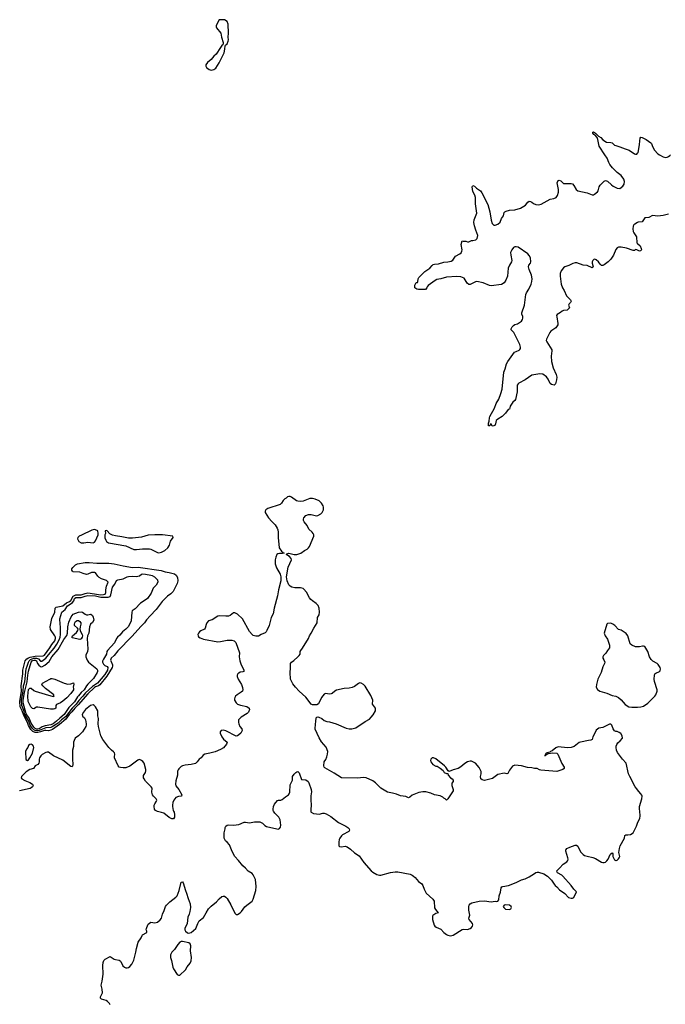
# Model space of a CAD drawing. Header units: inches. Extents: x 2143843 to 2212570, y 881249 to 1017455.
# Tile 39 of 54: x 2190594 to 2200421, y 947058 to 962057. Entities that reach past the tile are written whole.
import ezdxf

# ---------------------------------------------------------------- set-up
doc = ezdxf.new("R2010")
doc.units = ezdxf.units.IN
doc.header["$MEASUREMENT"] = 0
for name, color, linetype in [('C1994', 7, 'Continuous'), ('C1995', 7, 'Continuous'), ('C1996', 7, 'Continuous'), ('C2904', 7, 'Continuous'), ('C2905', 7, 'Continuous'), ('C2906', 7, 'Continuous')]:
    doc.layers.add(name, color=color, linetype=linetype)

msp = doc.modelspace()

# ---------------------------------------------------------------- linework, layer by layer
at = {"layer": 'C1994', "color": 6, "elevation": 500}
for points in [[(2191973, 947050), (2191961, 947070), (2191930, 947102), (2191910, 947115), (2191838, 947138), (2191825, 947150), (2191824, 947170), (2191853, 947230), (2191849, 947290), (2191836, 947350), (2191850, 947410), (2191863, 947517), (2191857, 947650), (2191864, 947696), (2191876, 947724), (2191897, 947743), (2191970, 947787), (2192030, 947746), (2192050, 947739), (2192110, 947730), (2192122, 947722), (2192134, 947710), (2192165, 947645), (2192190, 947622), (2192210, 947613), (2192230, 947613), (2192250, 947619), (2192270, 947633), (2192300, 947670), (2192330, 947731), (2192361, 947850), (2192370, 947910), (2192397, 948003), (2192445, 948070), (2192456, 948104), (2192465, 948115), (2192529, 948150), (2192529, 948170), (2192521, 948190), (2192523, 948210), (2192527, 948230), (2192550, 948276), (2192570, 948296), (2192590, 948307), (2192650, 948301), (2192670, 948303), (2192690, 948311), (2192734, 948346), (2192750, 948371), (2192770, 948431), (2192795, 948485), (2192813, 948550), (2192828, 948570), (2192881, 948619), (2192970, 948690), (2192989, 948711), (2193020, 948790), (2193050, 948916), (2193070, 948923), (2193083, 948910), (2193117, 948790), (2193135, 948750), (2193160, 948670), (2193190, 948590), (2193196, 948530), (2193185, 948470), (2193175, 948430), (2193154, 948386), (2193141, 948290), (2193106, 948210), (2193106, 948190), (2193116, 948170), (2193150, 948146), (2193170, 948142), (2193204, 948150), (2193275, 948210), (2193304, 948290), (2193327, 948330), (2193390, 948379), (2193430, 948450), (2193470, 948510), (2193510, 948555), (2193590, 948617), (2193630, 948663), (2193670, 948699), (2193690, 948706), (2193710, 948703), (2193730, 948691), (2193750, 948667), (2193810, 948575), (2193867, 948447), (2193890, 948428), (2193910, 948428), (2193949, 948450), (2193970, 948471), (2194019, 948541), (2194050, 948570), (2194132, 948628), (2194150, 948658), (2194190, 948790), (2194194, 948850), (2194181, 948961), (2194149, 949030), (2194130, 949049), (2194070, 949085), (2194032, 949130), (2193988, 949168), (2193925, 949250), (2193869, 949310), (2193828, 949388), (2193785, 949485), (2193750, 949530), (2193724, 949550), (2193705, 949590), (2193705, 949670), (2193721, 949730), (2193721, 949750), (2193730, 949771), (2193750, 949787), (2193770, 949794), (2193850, 949788), (2193930, 949798), (2194010, 949830), (2194030, 949833), (2194090, 949820), (2194170, 949836), (2194210, 949837), (2194250, 949835), (2194270, 949826), (2194290, 949816), (2194323, 949783), (2194350, 949767), (2194510, 949731), (2194530, 949728), (2194550, 949737), (2194564, 949756), (2194571, 949789), (2194558, 949870), (2194540, 949910), (2194477, 949970), (2194458, 950000)], [(2192937, 950000), (2192944, 949984), (2192951, 949950), (2192951, 949910), (2192935, 949885), (2192930, 949881), (2192910, 949885), (2192870, 949901), (2192787, 949967), (2192750, 949982), (2192690, 949994), (2192680, 950000)], [(2195026, 950000), (2195026, 949990), (2195030, 949983), (2195065, 949965), (2195110, 949957), (2195150, 949956), (2195210, 949967), (2195230, 949967), (2195258, 949958), (2195330, 949918), (2195448, 949828), (2195559, 949770), (2195591, 949750), (2195611, 949730), (2195616, 949710), (2195605, 949690), (2195510, 949640), (2195490, 949623), (2195466, 949590), (2195456, 949570), (2195450, 949530), (2195453, 949473), (2195462, 949462), (2195490, 949456), (2195550, 949465), (2195576, 949456), (2195630, 949419), (2195690, 949365), (2195759, 949319), (2195830, 949219), (2195945, 949090), (2195971, 949070), (2196030, 949037), (2196070, 949026), (2196090, 949026), (2196236, 949064), (2196310, 949074), (2196350, 949074), (2196538, 949038), (2196566, 949026), (2196590, 949011), (2196614, 948990), (2196666, 948926), (2196713, 948893), (2196728, 948868), (2196750, 948810), (2196783, 948750), (2196881, 948661), (2196901, 948630), (2196910, 948525), (2196921, 948501), (2196965, 948450), (2196930, 948440), (2196898, 948422), (2196882, 948410), (2196878, 948402), (2196875, 948390), (2196878, 948350), (2196903, 948263), (2196913, 948250), (2196935, 948235), (2197002, 948202), (2197050, 948150), (2197090, 948119), (2197110, 948110), (2197150, 948103), (2197190, 948111), (2197330, 948195), (2197350, 948202), (2197410, 948197), (2197449, 948211), (2197473, 948230), (2197485, 948250), (2197489, 948270), (2197486, 948290), (2197437, 948350), (2197433, 948370), (2197446, 948414), (2197432, 948490), (2197432, 948548), (2197437, 948570), (2197449, 948590), (2197476, 948604), (2197586, 948630), (2197670, 948634), (2197770, 948619), (2197829, 948631), (2197850, 948626), (2197870, 948631), (2197889, 948650), (2197893, 948710), (2197915, 948765), (2197922, 948830), (2197934, 948846), (2197950, 948854), (2198033, 948867), (2198150, 948912), (2198230, 948952), (2198290, 948970), (2198350, 949000), (2198430, 949048), (2198450, 949065), (2198470, 949073), (2198490, 949073), (2198570, 949043), (2198628, 949008), (2198688, 948948), (2198727, 948887), (2198743, 948870), (2198770, 948848), (2198810, 948804), (2198890, 948745), (2198950, 948687), (2198990, 948674), (2199010, 948675), (2199030, 948683), (2199070, 948770), (2199030, 948810), (2198986, 948870), (2198863, 949010), (2198846, 949026), (2198782, 949062), (2198774, 949070), (2198769, 949089), (2198813, 949130), (2198865, 949190), (2198922, 949230), (2198935, 949250), (2198941, 949270), (2198939, 949290), (2198907, 949390), (2198905, 949410), (2198910, 949418), (2198922, 949430), (2198969, 949450), (2199050, 949482), (2199070, 949483), (2199090, 949467), (2199130, 949382), (2199170, 949339), (2199190, 949327), (2199230, 949314), (2199316, 949296), (2199358, 949278), (2199450, 949222), (2199470, 949216), (2199490, 949216), (2199510, 949225), (2199530, 949243), (2199550, 949271), (2199581, 949339), (2199590, 949351), (2199610, 949365), (2199621, 949350), (2199625, 949310), (2199643, 949270), (2199650, 949259), (2199670, 949246), (2199673, 949247), (2199690, 949256), (2199707, 949273), (2199721, 949290), (2199729, 949310), (2199715, 949370), (2199725, 949430), (2199736, 949470), (2199800, 949590), (2199805, 949630), (2199821, 949639), (2199850, 949637), (2199890, 949645), (2199930, 949671), (2199983, 949770), (2200000, 949817)]]:
    msp.add_lwpolyline(points, dxfattribs=at)
for points in [[(2197990, 948575), (2197970, 948568), (2197952, 948550), (2197962, 948530), (2197990, 948507), (2198050, 948501), (2198068, 948510), (2198082, 948530), (2198075, 948550), (2198050, 948569)], [(2193070, 948012), (2193050, 948012), (2193030, 948002), (2193002, 947970), (2192950, 947892), (2192910, 947850), (2192890, 947810), (2192889, 947770), (2192906, 947726), (2192926, 947626), (2192936, 947596), (2192990, 947512), (2193010, 947502), (2193030, 947502), (2193119, 947581), (2193144, 947630), (2193190, 947686), (2193202, 947718), (2193210, 947770), (2193196, 947870), (2193201, 947950), (2193190, 947981), (2193170, 947996)]]:
    msp.add_lwpolyline(points, close=True, dxfattribs=at)
at = {"layer": 'C1995', "color": 6}
for points, elevation in [([(2200000, 958547), (2199990, 958552), (2199970, 958554), (2199950, 958543), (2199930, 958541), (2199830, 958575), (2199750, 958590), (2199710, 958590), (2199690, 958580), (2199670, 958556), (2199631, 958470), (2199590, 958410), (2199550, 958370), (2199490, 958324), (2199470, 958314), (2199450, 958312), (2199431, 958331), (2199405, 958370), (2199370, 958398), (2199350, 958407), (2199334, 958406), (2199317, 958390), (2199310, 958370), (2199310, 958350), (2199323, 958290), (2199310, 958275), (2199230, 958310), (2199170, 958320), (2199073, 958353), (2199050, 958355), (2199015, 958345), (2198951, 958310), (2198890, 958292), (2198870, 958279), (2198837, 958230), (2198822, 958190), (2198821, 958150), (2198835, 958030), (2198854, 957974), (2198880, 957930), (2198916, 957850), (2198976, 957790), (2198986, 957770), (2198977, 957750), (2198956, 957730), (2198950, 957710), (2198963, 957670), (2198950, 957650), (2198928, 957632), (2198870, 957625), (2198850, 957617), (2198825, 957595), (2198775, 957565), (2198767, 957550), (2198768, 957530), (2198786, 957430), (2198786, 957410), (2198756, 957364), (2198679, 957310), (2198663, 957290), (2198614, 957190), (2198610, 957170), (2198617, 957150), (2198692, 957030), (2198695, 957010), (2198682, 956930), (2198689, 956850), (2198716, 956756), (2198759, 956650), (2198768, 956610), (2198766, 956570), (2198751, 956509), (2198742, 956498), (2198728, 956492), (2198690, 956500), (2198670, 956517), (2198639, 956579), (2198614, 956614), (2198555, 956655), (2198510, 956664), (2198390, 956642), (2198290, 956569), (2198190, 956518), (2198179, 956510), (2198167, 956490), (2198167, 956390), (2198140, 956270), (2198130, 956255), (2198101, 956230), (2198058, 956170), (2198057, 956143), (2198050, 956126), (2198030, 956118), (2197990, 956062), (2197936, 956010), (2197870, 955974), (2197845, 955950), (2197838, 955902), (2197824, 955876), (2197810, 955868), (2197787, 955867), (2197778, 955890), (2197770, 955898), (2197754, 955890), (2197752, 955868), (2197729, 955870), (2197729, 955909), (2197739, 955941), (2197745, 955990), (2197750, 956010), (2197820, 956140), (2197847, 956210), (2197886, 956274), (2197919, 956361), (2197937, 956430), (2197965, 956690), (2197984, 956736), (2198005, 956815), (2198022, 956850), (2198128, 956990), (2198150, 957004), (2198197, 957023), (2198208, 957032), (2198217, 957050), (2198219, 957070), (2198208, 957110), (2198113, 957293), (2198075, 957330), (2198074, 957350), (2198090, 957377), (2198110, 957400), (2198130, 957413), (2198170, 957424), (2198230, 957465), (2198249, 957490), (2198255, 957510), (2198254, 957534), (2198239, 957570), (2198239, 957590), (2198279, 957710), (2198298, 957870), (2198306, 957894), (2198343, 957950), (2198379, 958030), (2198391, 958071), (2198394, 958110), (2198385, 958165), (2198350, 958250), (2198339, 958290), (2198343, 958317), (2198370, 958350), (2198374, 958370), (2198367, 958430), (2198350, 958467), (2198330, 958490), (2198184, 958590), (2198150, 958599), (2198130, 958598), (2198110, 958586), (2198083, 958550), (2198067, 958510), (2198068, 958470), (2198087, 958390), (2198082, 958370), (2198050, 958320), (2198030, 958270), (2198017, 958150), (2197994, 958090), (2197970, 958050), (2197930, 958021), (2197770, 958005), (2197745, 958010), (2197650, 958049), (2197550, 958067), (2197530, 958065), (2197450, 958023), (2197430, 958025), (2197404, 958044), (2197376, 958096), (2197357, 958117), (2197310, 958138), (2197250, 958146), (2197090, 958135), (2197004, 958110), (2196942, 958098), (2196916, 958084), (2196814, 958006), (2196794, 957986), (2196790, 957970), (2196770, 957948), (2196666, 957946), (2196638, 957950), (2196608, 957970), (2196610, 958014), (2196629, 958051), (2196650, 958054), (2196655, 958065), (2196659, 958110), (2196669, 958130), (2196760, 958220), (2196839, 958270), (2196870, 958310), (2196890, 958327), (2196910, 958334), (2196970, 958337), (2197050, 958363), (2197110, 958366), (2197160, 958380), (2197185, 958395), (2197230, 958456), (2197293, 958490), (2197313, 958507), (2197325, 958530), (2197327, 958550), (2197315, 958630), (2197328, 958690), (2197345, 958685), (2197384, 958684), (2197410, 958674), (2197430, 958674), (2197469, 958691), (2197491, 958691), (2197537, 958703), (2197558, 958722), (2197570, 958770), (2197535, 958850), (2197516, 958916), (2197507, 958967), (2197513, 959010), (2197553, 959110), (2197534, 959250), (2197534, 959350), (2197524, 959384), (2197490, 959438), (2197483, 959510), (2197490, 959531), (2197519, 959519), (2197545, 959490), (2197607, 959450), (2197630, 959419), (2197722, 959242), (2197748, 959130), (2197770, 959005), (2197788, 958950), (2197810, 958928), (2197830, 958927), (2197870, 958941), (2197909, 958971), (2197929, 959030), (2197959, 959070), (2197970, 959118), (2197977, 959130), (2197998, 959142), (2198050, 959155), (2198130, 959159), (2198216, 959184), (2198293, 959230), (2198330, 959277), (2198350, 959290), (2198370, 959288), (2198390, 959278), (2198417, 959257), (2198450, 959240), (2198490, 959236), (2198530, 959248), (2198670, 959325), (2198725, 959335), (2198761, 959350), (2198781, 959379), (2198796, 959430), (2198796, 959470), (2198777, 959570), (2198790, 959608), (2198806, 959614), (2198830, 959603), (2198870, 959564), (2198890, 959560), (2198990, 959564), (2199010, 959554), (2199031, 959531), (2199066, 959470), (2199091, 959451), (2199230, 959421), (2199310, 959391), (2199330, 959391), (2199342, 959398), (2199387, 959433), (2199398, 959450), (2199417, 959510), (2199430, 959534), (2199490, 959597), (2199510, 959608), (2199539, 959599), (2199602, 959542), (2199630, 959523), (2199690, 959493), (2199730, 959484), (2199777, 959523), (2199796, 959550), (2199801, 959590), (2199790, 959628), (2199750, 959682), (2199687, 959727), (2199618, 959798), (2199575, 959850), (2199560, 959880), (2199536, 959950), (2199503, 960000)], 400), ([(2200000, 958968), (2199956, 958944), (2199942, 958930), (2199932, 958910), (2199929, 958870), (2199933, 958830), (2199941, 958810), (2199982, 958750), (2199990, 958660), (2200000, 958650)], 400), ([(2200000, 950327), (2199990, 950342), (2199963, 950370), (2199879, 950530), (2199863, 950570), (2199826, 950730), (2199771, 950791), (2199695, 950895), (2199676, 950930), (2199671, 950970), (2199673, 950990), (2199682, 951018), (2199698, 951042), (2199732, 951070), (2199769, 951110), (2199764, 951150), (2199743, 951183), (2199720, 951200), (2199690, 951214), (2199670, 951214), (2199650, 951222), (2199630, 951254), (2199608, 951308), (2199590, 951325), (2199570, 951325), (2199470, 951276), (2199410, 951263), (2199387, 951250), (2199370, 951233), (2199357, 951210), (2199319, 951130), (2199307, 951093), (2199290, 951079), (2199250, 951076), (2199128, 951052), (2199110, 951044), (2199034, 950986), (2198990, 950968), (2198930, 950964), (2198790, 950981), (2198756, 950964), (2198701, 950919), (2198676, 950910), (2198661, 950899), (2198624, 950890), (2198618, 950882), (2198610, 950881), (2198596, 950870), (2198599, 950861), (2198590, 950859), (2198585, 950845), (2198597, 950850), (2198601, 950859), (2198610, 950858), (2198642, 950878), (2198709, 950891), (2198770, 950883), (2198787, 950867), (2198847, 950727), (2198884, 950670), (2198880, 950650), (2198863, 950637), (2198770, 950606), (2198525, 950625), (2198504, 950630), (2198469, 950649), (2198430, 950652), (2198390, 950662), (2198324, 950664), (2198230, 950688), (2198130, 950701), (2198095, 950685), (2198050, 950622), (2198026, 950574), (2198010, 950569), (2197970, 950577), (2197870, 950561), (2197790, 950496), (2197669, 950469), (2197636, 950476), (2197613, 950493), (2197609, 950529), (2197618, 950570), (2197616, 950604), (2197590, 950666), (2197530, 950729), (2197470, 950761), (2197450, 950764), (2197410, 950749), (2197370, 950724), (2197310, 950673), (2197270, 950649), (2197194, 950630), (2197130, 950606), (2197116, 950616), (2197082, 950670), (2197062, 950690), (2196930, 950799), (2196894, 950814), (2196874, 950810), (2196852, 950790), (2196845, 950770), (2196852, 950750), (2196885, 950710), (2196930, 950686), (2196950, 950685), (2196995, 950655), (2197038, 950618), (2197054, 950590), (2197090, 950574), (2197113, 950573), (2197114, 950550), (2197152, 950510), (2197178, 950490), (2197191, 950471), (2197194, 950470), (2197192, 950450), (2197172, 950428), (2197171, 950390), (2197191, 950330), (2197191, 950310), (2197110, 950188), (2197090, 950168), (2197070, 950188), (2197050, 950198), (2197034, 950214), (2196993, 950233), (2196910, 950249), (2196852, 950272), (2196775, 950295), (2196730, 950294), (2196670, 950285), (2196570, 950244), (2196530, 950213), (2196510, 950205), (2196470, 950223), (2196390, 950236), (2196330, 950259), (2196270, 950276), (2196190, 950287), (2196090, 950350), (2196011, 950431), (2195970, 950461), (2195870, 950510), (2195830, 950515), (2195730, 950502), (2195490, 950509), (2195379, 950579), (2195238, 950658), (2195229, 950670), (2195225, 950690), (2195229, 950750), (2195252, 950788), (2195269, 950830), (2195281, 950870), (2195286, 950910), (2195257, 950977), (2195190, 951057), (2195150, 951119), (2195093, 951250), (2195089, 951271), (2195099, 951310), (2195100, 951380), (2195110, 951432), (2195130, 951438), (2195148, 951432), (2195191, 951411), (2195230, 951383), (2195268, 951368), (2195310, 951359), (2195410, 951328), (2195565, 951265), (2195610, 951253), (2195650, 951255), (2195710, 951271), (2195850, 951365), (2195918, 951402), (2195946, 951430), (2195973, 951467), (2196009, 951530), (2196012, 951550), (2196010, 951570), (2195966, 951630), (2195971, 951690), (2195941, 951761), (2195850, 951903), (2195827, 951927), (2195790, 951952), (2195770, 951955), (2195750, 951947), (2195690, 951901), (2195655, 951885), (2195610, 951874), (2195532, 951868), (2195418, 951842), (2195390, 951826), (2195350, 951793), (2195334, 951786), (2195310, 951783), (2195250, 951790), (2195230, 951784), (2195190, 951733), (2195144, 951636), (2195118, 951622), (2195070, 951620), (2195050, 951621), (2195029, 951630), (2194950, 951735), (2194849, 951829), (2194791, 951891), (2194750, 951939), (2194718, 952010), (2194710, 952110), (2194716, 952176), (2194716, 952250), (2194729, 952270), (2194767, 952293), (2194829, 952350), (2194850, 952371), (2194861, 952390), (2194865, 952430), (2194872, 952450), (2194898, 952482), (2194989, 952630), (2195003, 952670), (2195032, 952710), (2195070, 952790), (2195123, 952870), (2195127, 952950), (2195150, 952990), (2195158, 953030), (2195154, 953090), (2195135, 953135), (2195105, 953165), (2195050, 953203), (2195026, 953226), (2195007, 953250), (2194957, 953337), (2194921, 953381), (2194909, 953390), (2194870, 953402), (2194783, 953403), (2194735, 953410), (2194710, 953425), (2194689, 953450), (2194665, 953510), (2194657, 953570), (2194681, 953719), (2194730, 953830), (2194728, 953850), (2194699, 953879), (2194649, 953910), (2194660, 953920), (2194690, 953928), (2194770, 953912), (2194810, 953912), (2194857, 953923), (2194875, 953930), (2194930, 953969), (2194972, 953990), (2194991, 954009), (2195003, 954030), (2195069, 954190), (2195069, 954210), (2195063, 954230), (2195047, 954250), (2194996, 954296), (2194970, 954350), (2194924, 954410), (2194916, 954430), (2194914, 954450), (2194921, 954470), (2194950, 954505), (2194990, 954521), (2195030, 954519), (2195110, 954498), (2195130, 954503), (2195176, 954530), (2195196, 954550), (2195216, 954590), (2195220, 954630), (2195215, 954650), (2195190, 954690), (2195150, 954726), (2195092, 954752), (2195050, 954763), (2195010, 954762), (2194910, 954722), (2194870, 954717), (2194830, 954720), (2194806, 954726), (2194730, 954785), (2194710, 954794), (2194690, 954794), (2194671, 954789), (2194652, 954770), (2194630, 954758), (2194605, 954730), (2194581, 954690), (2194558, 954670), (2194371, 954610), (2194338, 954590), (2194328, 954572), (2194331, 954550), (2194381, 954470), (2194430, 954411), (2194480, 954360), (2194513, 954310), (2194524, 954284), (2194530, 954250), (2194526, 954170), (2194545, 954010), (2194580, 953960), (2194593, 953950), (2194598, 953938), (2194618, 953930), (2194595, 953925), (2194550, 953925), (2194522, 953918), (2194507, 953910), (2194491, 953870), (2194484, 953830), (2194484, 953770), (2194505, 953705), (2194561, 953610), (2194568, 953570), (2194568, 953510), (2194533, 953370), (2194520, 953280), (2194466, 953094), (2194450, 953008), (2194424, 952950), (2194392, 952828), (2194357, 952750), (2194343, 952730), (2194330, 952719), (2194270, 952692), (2194230, 952665), (2194190, 952664), (2194150, 952677), (2194130, 952689), (2194090, 952737), (2193984, 952930), (2193910, 953003), (2193870, 953019), (2193850, 953019), (2193797, 952983), (2193770, 952970), (2193730, 952968), (2193630, 952976), (2193610, 952972), (2193523, 952917), (2193470, 952897), (2193442, 952870), (2193430, 952842), (2193418, 952790), (2193407, 952773), (2193350, 952746), (2193330, 952732), (2193314, 952710), (2193307, 952690), (2193311, 952670), (2193318, 952658), (2193340, 952640), (2193390, 952622), (2193610, 952580), (2193650, 952583), (2193750, 952603), (2193825, 952605), (2193856, 952596), (2193886, 952570), (2193942, 952410), (2193933, 952350), (2193943, 952290), (2193962, 952242), (2194008, 952150), (2194006, 952130), (2193990, 952122), (2193950, 952115), (2193930, 952104), (2193914, 952090), (2193903, 952070), (2193904, 952050), (2193919, 952010), (2193968, 951930), (2193984, 951884), (2193990, 951850), (2193985, 951830), (2193967, 951813), (2193903, 951770), (2193881, 951750), (2193867, 951730), (2193863, 951710), (2193866, 951690), (2193890, 951651), (2193911, 951631), (2193954, 951614), (2194050, 951594), (2194085, 951570), (2194091, 951550), (2194076, 951510), (2194056, 951490), (2193966, 951430), (2193923, 951390), (2193922, 951350), (2193928, 951330), (2193947, 951290), (2193976, 951256), (2193980, 951230), (2193959, 951190), (2193930, 951161), (2193910, 951146), (2193890, 951141), (2193730, 951225), (2193690, 951236), (2193658, 951230), (2193644, 951210), (2193645, 951190), (2193671, 951130), (2193695, 951095), (2193751, 951050), (2193740, 951020), (2193694, 950966), (2193650, 950937), (2193570, 950905), (2193490, 950881), (2193410, 950869), (2193388, 950852), (2193357, 950810), (2193327, 950790), (2193297, 950750), (2193272, 950728), (2193202, 950710), (2193110, 950702), (2193070, 950692), (2193050, 950680), (2193014, 950646), (2193004, 950630), (2192998, 950610), (2192996, 950550), (2192970, 950464), (2192963, 950410), (2192970, 950388), (2193017, 950330), (2193063, 950250), (2193058, 950230), (2193053, 950227), (2193010, 950225), (2192970, 950207), (2192941, 950170), (2192927, 950130), (2192920, 950090), (2192922, 950070), (2192932, 950012), (2192937, 950000)], 500), ([(2190623, 951661), (2190621, 951690), (2190646, 951830), (2190653, 951907), (2190673, 951970), (2190691, 952169), (2190709, 952211), (2190726, 952270), (2190736, 952290), (2190756, 952310), (2190809, 952331), (2190852, 952332), (2190879, 952319), (2190910, 952283), (2190930, 952286), (2190990, 952330), (2191030, 952383), (2191117, 952483), (2191158, 952542), (2191195, 952610), (2191209, 952650), (2191216, 952690), (2191215, 952810), (2191208, 952850), (2191207, 952930), (2191237, 953030), (2191286, 953074), (2191320, 953130), (2191378, 953162), (2191399, 953181), (2191416, 953204), (2191430, 953238), (2191450, 953254), (2191530, 953256), (2191590, 953277), (2191630, 953284), (2191750, 953278), (2191830, 953261), (2191941, 953259), (2191957, 953263), (2191970, 953272), (2191982, 953298), (2192006, 953410), (2192042, 953458), (2192068, 953512), (2192090, 953524), (2192170, 953540), (2192230, 953570), (2192250, 953575), (2192310, 953580), (2192365, 953575), (2192390, 953578), (2192415, 953585), (2192447, 953610), (2192470, 953615), (2192508, 953612), (2192590, 953596), (2192610, 953590), (2192645, 953570), (2192690, 953525), (2192695, 953490), (2192670, 953445), (2192623, 953397), (2192597, 953323), (2192539, 953241), (2192517, 953223), (2192432, 953170), (2192350, 953084), (2192308, 953050), (2192300, 953030), (2192290, 952900), (2192250, 952814), (2192210, 952772), (2192158, 952730), (2192118, 952682), (2192083, 952650), (2192068, 952630), (2192035, 952565), (2191930, 952450), (2191921, 952430), (2191913, 952390), (2191867, 952313), (2191856, 952284), (2191855, 952270), (2191870, 952238), (2191890, 952221), (2191925, 952205), (2191934, 952190), (2191928, 952150), (2191890, 952082), (2191778, 951950), (2191701, 951899), (2191597, 951803), (2191555, 951750)], 300), ([(2200000, 952502), (2199970, 952502), (2199910, 952529), (2199886, 952550), (2199852, 952670), (2199827, 952707), (2199750, 952759), (2199710, 952765), (2199653, 952830), (2199622, 952850), (2199590, 952863), (2199543, 952857), (2199531, 952849), (2199491, 952710), (2199507, 952670), (2199540, 952620), (2199573, 952530), (2199574, 952490), (2199541, 952450), (2199514, 952406), (2199482, 952370), (2199472, 952350), (2199471, 952330), (2199486, 952306), (2199501, 952270), (2199496, 952250), (2199470, 952198), (2199443, 952110), (2199395, 952010), (2199374, 951930), (2199371, 951890), (2199391, 951851), (2199427, 951827), (2199530, 951795), (2199610, 951763), (2199670, 951753), (2199710, 951733), (2199750, 951697), (2199810, 951627), (2199865, 951590), (2199910, 951584), (2200000, 951586)], 500), ([(2191555, 951750), (2191493, 951687), (2191453, 951630), (2191393, 951570), (2191290, 951439), (2191270, 951420), (2191229, 951391), (2191177, 951343), (2191090, 951283), (2191070, 951277), (2190990, 951269), (2190890, 951227), (2190870, 951222), (2190830, 951227), (2190810, 951237), (2190784, 951264), (2190755, 951310), (2190731, 951371), (2190673, 951470), (2190655, 951535), (2190625, 951610), (2190624, 951640)], 300), ([(2192680, 950000), (2192663, 950010), (2192648, 950030), (2192640, 950070), (2192643, 950090), (2192650, 950110), (2192676, 950150), (2192680, 950170), (2192672, 950190), (2192630, 950230), (2192616, 950250), (2192607, 950290), (2192608, 950350), (2192597, 950370), (2192510, 950457), (2192487, 950490), (2192479, 950510), (2192479, 950541), (2192508, 950590), (2192514, 950614), (2192513, 950633), (2192486, 950730), (2192470, 950756), (2192450, 950773), (2192430, 950781), (2192410, 950785), (2192390, 950777), (2192270, 950686), (2192210, 950660), (2192170, 950658), (2192130, 950663), (2192110, 950670), (2192094, 950690), (2192037, 950810), (2192035, 950830), (2192040, 950870), (2192036, 950890), (2192024, 950904), (2191989, 950930), (2191951, 950971), (2191861, 951090), (2191829, 951150), (2191793, 951290), (2191789, 951330), (2191792, 951410), (2191781, 951450), (2191785, 951510), (2191781, 951530), (2191750, 951589), (2191729, 951610), (2191710, 951619), (2191669, 951610), (2191594, 951550), (2191566, 951510), (2191547, 951470), (2191548, 951448), (2191580, 951420), (2191597, 951390), (2191607, 951330), (2191606, 951310), (2191599, 951290), (2191552, 951208), (2191490, 951145), (2191436, 951110), (2191422, 951078), (2191415, 951050), (2191414, 950986), (2191396, 950930), (2191400, 950770), (2191405, 950730), (2191405, 950710), (2191397, 950683), (2191390, 950677), (2191370, 950681), (2191250, 950775), (2191110, 950845), (2191030, 950897), (2191010, 950899), (2190990, 950892), (2190937, 950863), (2190917, 950843), (2190895, 950810), (2190889, 950790), (2190890, 950749), (2190884, 950730), (2190870, 950710), (2190828, 950690), (2190805, 950650), (2190750, 950635), (2190690, 950599), (2190619, 950530), (2190614, 950510), (2190628, 950490), (2190670, 950466), (2190750, 950437), (2190791, 950410), (2190799, 950390), (2190787, 950370), (2190767, 950353), (2190753, 950347), (2190589, 950311)], 500), ([(2190624, 951640), (2190623, 951661)], 300), ([(2194458, 950000), (2194452, 950010), (2194450, 950030), (2194455, 950070), (2194472, 950108), (2194520, 950160), (2194532, 950168), (2194570, 950170), (2194590, 950178), (2194640, 950220), (2194685, 950250), (2194696, 950264), (2194705, 950290), (2194710, 950402), (2194744, 950470), (2194747, 950530), (2194770, 950566), (2194795, 950590), (2194810, 950601), (2194830, 950605), (2194850, 950582), (2194884, 950484), (2194950, 950479), (2194985, 950450), (2194997, 950430), (2195032, 950332), (2195035, 950295), (2195027, 950233), (2195026, 950174), (2195033, 950090), (2195025, 950025), (2195026, 950000)], 500)]:
    msp.add_lwpolyline(points, dxfattribs=dict(at, elevation=elevation))
for points, elevation in [([(2191729, 954289), (2191690, 954279), (2191537, 954203), (2191500, 954190), (2191480, 954170), (2191476, 954150), (2191482, 954130), (2191496, 954110), (2191528, 954090), (2191570, 954088), (2191630, 954096), (2191710, 954089), (2191730, 954097), (2191750, 954119), (2191788, 954210), (2191790, 954230), (2191781, 954270), (2191750, 954286)], 500), ([(2191910, 954276), (2191895, 954270), (2191899, 954230), (2191889, 954210), (2191890, 954163), (2191903, 954130), (2191916, 954110), (2191947, 954090), (2192210, 954043), (2192330, 953988), (2192370, 953985), (2192464, 953996), (2192570, 953995), (2192591, 953991), (2192690, 953940), (2192710, 953937), (2192750, 953944), (2192802, 953970), (2192850, 954010), (2192872, 954050), (2192887, 954113), (2192931, 954170), (2192923, 954190), (2192770, 954211), (2192710, 954207), (2192649, 954211), (2192550, 954202), (2192450, 954176), (2192310, 954160), (2192250, 954158), (2192150, 954181), (2192050, 954195), (2192006, 954206), (2191964, 954224), (2191925, 954270)], 500), ([(2191770, 953778), (2191950, 953780), (2192030, 953770), (2192170, 953739), (2192310, 953714), (2192398, 953718), (2192746, 953666), (2192810, 953644), (2192870, 953634), (2192950, 953613), (2192976, 953596), (2192997, 953557), (2193001, 953510), (2192989, 953470), (2192930, 953346), (2192895, 953310), (2192845, 953275), (2192764, 953196), (2192671, 953070), (2192582, 952978), (2192526, 952914), (2192492, 952868), (2192441, 952819), (2192299, 952661), (2192090, 952442), (2192032, 952370), (2191988, 952332), (2191978, 952302), (2191979, 952290), (2192007, 952230), (2192007, 952210), (2192000, 952190), (2191921, 952059), (2191816, 951924), (2191793, 951907), (2191750, 951894), (2191730, 951882), (2191630, 951789), (2191482, 951618), (2191432, 951570), (2191389, 951511), (2191345, 951470), (2191297, 951403), (2191201, 951319), (2191094, 951246), (2191070, 951236), (2191030, 951225), (2190991, 951231), (2190970, 951229), (2190910, 951208), (2190870, 951196), (2190830, 951200), (2190796, 951216), (2190765, 951245), (2190726, 951306), (2190713, 951350), (2190655, 951455), (2190633, 951530), (2190601, 951590), (2190596, 951670), (2190621, 951830), (2190617, 951910), (2190643, 952090), (2190639, 952150), (2190679, 952290), (2190702, 952318), (2190726, 952334), (2190754, 952346), (2190830, 952361), (2190950, 952367), (2190970, 952378), (2191053, 952490), (2191083, 952537), (2191130, 952596), (2191141, 952630), (2191138, 952650), (2191131, 952670), (2191065, 952765), (2191057, 952810), (2191083, 952937), (2191129, 953030), (2191135, 953090), (2191150, 953108), (2191250, 953130), (2191308, 953172), (2191350, 953192), (2191373, 953210), (2191406, 953274), (2191450, 953296), (2191530, 953296), (2191590, 953318), (2191630, 953324), (2191733, 953313), (2191826, 953294), (2191870, 953299), (2191893, 953307), (2191906, 953330), (2191906, 953370), (2191917, 953430), (2191941, 953490), (2191915, 953515), (2191841, 953541), (2191802, 953562), (2191782, 953582), (2191750, 953630), (2191736, 953636), (2191686, 953634), (2191630, 953608), (2191610, 953606), (2191558, 953618), (2191510, 953639), (2191410, 953648), (2191396, 953656), (2191385, 953670), (2191389, 953690), (2191401, 953710), (2191444, 953750), (2191472, 953768), (2191590, 953787), (2191650, 953790)], 400), ([(2191630, 952993), (2191670, 953003), (2191679, 952999), (2191700, 952980), (2191714, 952954), (2191721, 952910), (2191704, 952876), (2191672, 952850), (2191655, 952810), (2191644, 952710), (2191627, 952670), (2191620, 952630), (2191632, 952470), (2191624, 952430), (2191603, 952377), (2191603, 952350), (2191621, 952301), (2191642, 952270), (2191766, 952170), (2191777, 952150), (2191779, 952130), (2191772, 952110), (2191717, 952023), (2191630, 951934), (2191610, 951910), (2191574, 951850), (2191528, 951810), (2191490, 951756), (2191476, 951744), (2191430, 951668), (2191342, 951578), (2191270, 951470), (2191203, 951417), (2191155, 951370), (2191102, 951330), (2191070, 951317), (2190979, 951301), (2190937, 951283), (2190890, 951256), (2190870, 951250), (2190850, 951250), (2190830, 951259), (2190810, 951278), (2190770, 951343), (2190737, 951417), (2190690, 951485), (2190646, 951650), (2190645, 951690), (2190666, 951810), (2190707, 951970), (2190716, 952070), (2190727, 952133), (2190770, 952269), (2190790, 952294), (2190810, 952301), (2190830, 952301), (2190848, 952290), (2190864, 952250), (2190883, 952223), (2190910, 952203), (2190930, 952201), (2190974, 952226), (2191041, 952279), (2191084, 952350), (2191178, 952462), (2191266, 952614), (2191310, 952674), (2191323, 952710), (2191325, 952810), (2191341, 952879), (2191378, 952962), (2191410, 953003), (2191488, 953032), (2191530, 953039), (2191551, 953031), (2191590, 953001), (2191610, 952993)], 200), ([(2191510, 952614), (2191390, 952640), (2191390, 952656), (2191396, 952670), (2191458, 952722), (2191478, 952750), (2191483, 952770), (2191475, 952790), (2191430, 952829), (2191428, 952848), (2191433, 952870), (2191444, 952890), (2191470, 952907), (2191490, 952903), (2191509, 952890), (2191523, 952870), (2191524, 952850), (2191513, 952810), (2191510, 952770), (2191519, 952739), (2191546, 952690), (2191551, 952670), (2191545, 952650), (2191530, 952625)], 100), ([(2191325, 951935), (2191370, 951940), (2191414, 951954), (2191416, 951936), (2191409, 951890), (2191415, 951870), (2191412, 951850), (2191374, 951790), (2191310, 951725), (2191250, 951674), (2191214, 951650), (2191156, 951624), (2191146, 951610), (2191142, 951570), (2191130, 951561), (2191106, 951554), (2191065, 951555), (2190870, 951584), (2190850, 951583), (2190810, 951557), (2190790, 951563), (2190763, 951590), (2190731, 951650), (2190725, 951670), (2190718, 951750), (2190730, 951853), (2190750, 951876), (2190770, 951874), (2190810, 951838), (2190830, 951827), (2191030, 951765), (2191087, 951750), (2191112, 951748), (2191119, 951750), (2191114, 951754), (2191114, 951770), (2190988, 951870), (2190944, 951910), (2190932, 951930), (2190941, 951950), (2191050, 952013), (2191070, 952020), (2191090, 952021), (2191130, 952012), (2191270, 951950)], 100), ([(2190770, 951019), (2190750, 951015), (2190730, 950998), (2190718, 950970), (2190697, 950943), (2190683, 950910), (2190688, 950788), (2190710, 950774), (2190730, 950784), (2190750, 950810), (2190790, 950886), (2190808, 950968), (2190804, 950990), (2190790, 951009)], 500)]:
    msp.add_lwpolyline(points, close=True, dxfattribs=dict(at, elevation=elevation))
at = {"layer": 'C1996', "color": 6, "elevation": 500}
msp.add_lwpolyline([(2193650, 962057), (2193630, 962053), (2193585, 961970), (2193585, 961950), (2193591, 961931), (2193656, 961850), (2193665, 961790), (2193691, 961709), (2193692, 961688), (2193686, 961674), (2193670, 961662), (2193650, 961635), (2193586, 961534), (2193550, 961501), (2193508, 961452), (2193450, 961403), (2193428, 961370), (2193428, 961350), (2193435, 961330), (2193479, 961299), (2193510, 961288), (2193550, 961297), (2193580, 961320), (2193630, 961398), (2193678, 961490), (2193704, 961550), (2193718, 961610), (2193720, 961660), (2193726, 961670), (2193752, 961690), (2193769, 961730), (2193772, 961752), (2193765, 961790), (2193772, 961852), (2193769, 961990), (2193750, 962029), (2193710, 962053)], close=True, dxfattribs=at)
at = {"layer": 'C1996', "color": 6, "elevation": 400}
msp.add_lwpolyline([(2199503, 960000), (2199417, 960130), (2199393, 960233), (2199382, 960262), (2199356, 960296), (2199335, 960310), (2199317, 960330), (2199318, 960342), (2199330, 960347), (2199358, 960330), (2199405, 960285), (2199441, 960261), (2199470, 960229), (2199527, 960190), (2199590, 960185), (2199610, 960179), (2199630, 960167), (2199650, 960148), (2199670, 960138), (2199730, 960122), (2199809, 960089), (2199870, 960070), (2199950, 960015), (2199970, 960006), (2199990, 960007), (2200000, 960023)], dxfattribs=at)
at = {"layer": 'C2904', "color": 6, "elevation": 500}
msp.add_lwpolyline([(2200000, 949817), (2200010, 949844), (2200035, 949890), (2200040, 949930), (2200032, 950000)], dxfattribs=at)
at = {"layer": 'C2905', "color": 6}
for points, elevation in [([(2200331, 960000), (2200390, 959966), (2200430, 959957), (2200450, 959961), (2200470, 959972), (2200490, 959990), (2200498, 960000)], 400), ([(2200472, 959092), (2200390, 959073), (2200310, 959065), (2200228, 959072), (2200170, 959046), (2200110, 959038), (2200070, 958979), (2200010, 958973), (2200000, 958968)], 400), ([(2200000, 958650), (2200040, 958610), (2200055, 958570), (2200057, 958550), (2200044, 958536), (2200030, 958532), (2200000, 958547)], 400), ([(2200000, 951586), (2200050, 951587), (2200090, 951599), (2200156, 951644), (2200264, 951750), (2200275, 951770), (2200296, 951830), (2200298, 951850), (2200257, 951977), (2200254, 952010), (2200258, 952070), (2200264, 952090), (2200276, 952104), (2200331, 952129), (2200341, 952139), (2200350, 952170), (2200345, 952190), (2200315, 952235), (2200295, 952250), (2200230, 952286), (2200208, 952308), (2200183, 952350), (2200153, 952433), (2200109, 952509), (2200090, 952515), (2200075, 952515), (2200030, 952503), (2200000, 952502)], 500), ([(2200032, 950000), (2200029, 950029), (2200029, 950070), (2200064, 950190), (2200068, 950230), (2200064, 950244), (2200050, 950266), (2200019, 950299), (2200000, 950327)], 500)]:
    msp.add_lwpolyline(points, dxfattribs=dict(at, elevation=elevation))
at = {"layer": 'C2906', "color": 6, "elevation": 400}
msp.add_lwpolyline([(2200000, 960023), (2200006, 960034), (2200030, 960150), (2200031, 960210), (2200038, 960250), (2200050, 960265), (2200070, 960264), (2200130, 960230), (2200201, 960181), (2200210, 960170), (2200225, 960125), (2200255, 960070), (2200310, 960012), (2200331, 960000)], dxfattribs=at)

doc.saveas('drawing.dxf')
